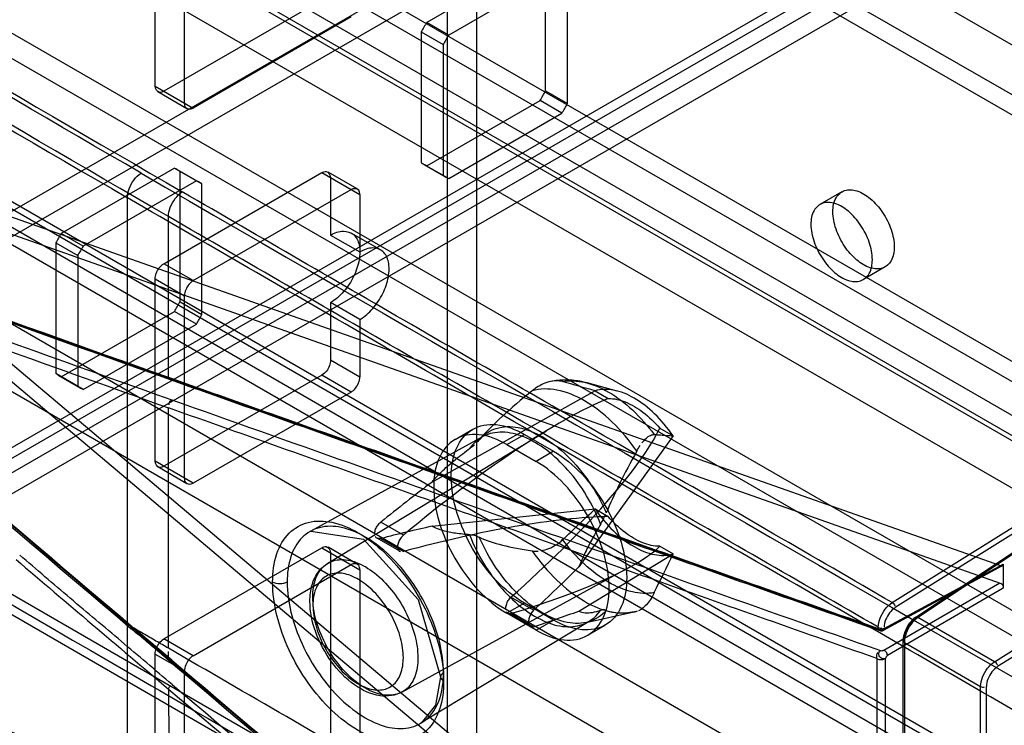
# Model space of a CAD drawing. Header units: millimetres. Extents: x 188 to 1028, y 131 to 1566.
# Tile 202 of 256: x 343 to 391, y 1187 to 1221. Entities that reach past the tile are written whole.
import ezdxf

# ---------------------------------------------------------------- set-up
doc = ezdxf.new("R2010")
doc.units = ezdxf.units.MM
doc.header["$LTSCALE"] = 110.325218
doc.layers.get('0').update_dxf_attribs({"linetype": 'CONTINUOUS'})

msp = doc.modelspace()

# ---------------------------------------------------------------- linework, layer by layer
at = {"color": 7, "linetype": 'CONTINUOUS'}
for p, q in [((258.939, 1163.623), (573.601, 1345.291)), ((258.939, 1162.398), (573.601, 1344.067)), ((268.839, 1157.907), (584.561, 1340.189)), ((585.621, 1339.576), (268.839, 1156.683)), ((584.25, 1339.502), (269.589, 1157.833)), ((585, 1338.203), (270.339, 1156.534)), ((363.626, 469.217), (363.626, 1338.547)), ((365.041, 468.401), (365.041, 1337.731)), ((619.035, 1088.246), (202.901, 1328.495)), ((189.997, 1320.637), (604.08, 1081.571)), ((604.08, 1080.591), (189.997, 1319.657)), ((189.29, 1318.432), (603.373, 1079.366)), ((602.524, 1078.876), (188.441, 1317.942)), ((596.915, 1098.608), (219.507, 1316.5)), ((596.915, 1097.628), (219.507, 1315.52)), ((210.72, 1304.834), (580.245, 1091.494)), ((213.137, 1301.153), (392.513, 1197.593)), ((215.276, 1293.998), (624.339, 1057.831)), ((215.276, 1292.773), (624.339, 1056.606)), ((620.803, 1051.707), (203.962, 1292.365)), ((204.169, 1291.907), (620.303, 1051.658)), ((202.901, 1291.753), (620.803, 1050.482)), ((203.419, 1290.608), (619.553, 1050.358)), ((566.038, 1077.406), (232.282, 1270.096)), ((563.209, 1075.773), (229.453, 1268.463)), ((237.939, 1253.766), (554.724, 1070.874)), ((237.09, 1253.276), (553.875, 1070.384)), ((349.484, 1217.95), (349.484, 1226.768)), ((350.898, 1217.134), (350.898, 1225.952)), ((368.097, 1224.195), (362.62, 1221.033)), ((368.364, 1217.717), (368.364, 1224.042)), ((369.158, 1223.583), (363.681, 1220.421)), ((369.424, 1217.105), (369.424, 1223.429)), ((357.545, 1222.114), (349.908, 1217.705)), ((358.959, 1221.298), (351.323, 1216.889)), ((363.681, 1220.421), (362.62, 1221.033)), ((362.353, 1220.571), (362.353, 1214.247)), ((362.353, 1220.571), (363.414, 1219.959)), ((363.414, 1219.959), (363.414, 1213.635)), ((349.484, 1217.95), (351.323, 1216.889)), ((351.023, 1216.859), (349.608, 1217.675)), ((368.364, 1217.717), (369.424, 1217.105)), ((362.62, 1214.093), (368.097, 1217.255)), ((369.158, 1216.643), (368.097, 1217.255)), ((363.681, 1213.481), (369.158, 1216.643)), ((390.382, 1194.736), (331.452, 1215.531)), ((331.76, 1214.591), (390.358, 1193.912)), ((350.42, 1213.989), (344.942, 1210.827)), ((350.42, 1213.989), (351.747, 1213.223)), ((350.556, 1213.918), (351.617, 1213.305)), ((350.686, 1207.511), (350.686, 1213.835)), ((362.353, 1214.247), (363.681, 1213.481)), ((362.484, 1214.165), (363.544, 1213.552)), ((390.323, 1164.167), (331.745, 1213.602)), ((351.48, 1213.377), (346.003, 1210.215)), ((349.908, 1209.356), (357.545, 1213.765)), ((357.545, 1213.765), (359.384, 1212.704)), ((359.259, 1212.979), (357.845, 1213.795)), ((357.969, 1213.52), (357.969, 1210.744)), ((331.414, 1213.043), (390.386, 1163.276)), ((351.323, 1208.54), (358.959, 1212.949)), ((351.747, 1206.898), (351.747, 1213.223)), ((348.145, 1189.614), (348.145, 1212.549)), ((359.384, 1212.704), (359.384, 1209.928)), ((382.695, 1212.842), (381.634, 1212.23)), ((350.129, 1203.865), (350.129, 1211.639)), ((346.003, 1210.215), (344.942, 1210.827)), ((357.969, 1210.744), (359.384, 1209.928)), ((360.384, 1210.027), (358.969, 1210.843)), ((344.676, 1210.365), (344.676, 1204.041)), ((344.676, 1210.365), (345.737, 1209.753)), ((345.737, 1209.753), (345.737, 1203.428)), ((351.323, 1208.54), (349.908, 1209.356)), ((384.795, 1209.205), (383.734, 1208.593)), ((349.484, 1199.803), (349.484, 1208.622)), ((349.484, 1208.622), (350.898, 1207.805)), ((350.898, 1198.987), (350.898, 1207.805)), ((350.686, 1207.511), (351.747, 1206.898)), ((357.969, 1207.478), (357.969, 1204.702)), ((359.384, 1206.662), (357.969, 1207.478)), ((344.942, 1203.887), (350.42, 1207.049)), ((351.48, 1206.437), (350.42, 1207.049)), ((359.384, 1206.662), (359.384, 1203.886)), ((346.003, 1203.274), (351.48, 1206.437)), ((357.969, 1204.702), (359.384, 1203.886)), ((346.003, 1203.274), (344.676, 1204.041)), ((344.806, 1203.958), (345.867, 1203.346)), ((357.545, 1203.967), (349.908, 1199.558)), ((358.959, 1203.151), (357.545, 1203.967)), ((371.835, 1203.202), (370.373, 1203.592)), ((358.959, 1203.151), (351.323, 1198.742)), ((370.758, 1203.212), (362.874, 1198.794)), ((370.758, 1203.212), (371.399, 1202.842)), ((350.129, 1190.755), (350.129, 1202.388)), ((365.312, 1200.985), (357.008, 1196.425)), ((357.831, 1194.867), (368.409, 1201.28)), ((363.991, 1200.861), (364.84, 1201.351)), ((365.197, 1200.892), (365.254, 1200.954)), ((366.491, 1200.613), (367.34, 1201.103)), ((367.34, 1201.103), (368.754, 1200.287)), ((374.529, 1201.035), (369.977, 1194.693)), ((373.887, 1201.406), (374.529, 1201.035)), ((366.491, 1200.613), (367.905, 1199.797)), ((368.754, 1200.287), (367.905, 1199.797)), ((351.323, 1198.742), (349.484, 1199.803)), ((351.023, 1198.712), (349.608, 1199.529)), ((362.874, 1196.659), (370.758, 1197.497)), ((370.758, 1197.497), (371.399, 1197.127)), ((385.131, 1192.964), (392.513, 1197.593)), ((392.654, 1197.348), (385.279, 1192.723)), ((361.495, 1196.226), (360.398, 1196.859)), ((386.239, 1192.169), (393.361, 1196.939)), ((386.271, 1192.255), (393.399, 1197.029)), ((393.503, 1197.021), (386.374, 1192.247)), ((361.323, 1195.45), (360.223, 1196.085)), ((360.398, 1196.067), (361.495, 1195.434)), ((349.908, 1191.21), (357.545, 1195.619)), ((357.545, 1195.619), (359.384, 1194.557)), ((359.259, 1194.832), (357.845, 1195.648)), ((357.969, 1195.374), (357.969, 1186.555)), ((369.977, 1192.558), (374.529, 1195.32)), ((373.887, 1195.69), (374.529, 1195.32)), ((351.323, 1190.393), (358.959, 1194.802)), ((384.738, 1191.714), (390.496, 1194.83)), ((390.496, 1194.83), (390.496, 1193.665)), ((359.384, 1194.557), (359.384, 1185.739)), ((361.422, 1188.635), (372.474, 1194.705)), ((390.382, 1194.736), (384.624, 1191.62)), ((390.453, 1194.737), (384.694, 1191.621)), ((390.081, 1190.107), (397.463, 1194.735)), ((397.604, 1194.49), (390.228, 1189.866)), ((384.728, 1190.666), (390.328, 1193.923)), ((390.496, 1193.665), (384.896, 1190.409)), ((367.34, 1192.938), (366.491, 1192.448)), ((367.788, 1192.593), (366.691, 1193.226)), ((368.754, 1192.122), (367.34, 1192.938)), ((367.905, 1191.632), (366.491, 1192.448)), ((367.633, 1191.807), (366.534, 1192.442)), ((366.691, 1192.433), (367.788, 1191.8)), ((370.328, 1192.004), (372.632, 1192.514)), ((370.467, 1192.058), (362.356, 1187.141)), ((367.905, 1191.632), (368.754, 1192.122)), ((390.081, 1190.107), (386.374, 1192.247)), ((350.29, 1190.179), (348.473, 1191.719)), ((370.405, 1191.384), (371.254, 1191.874)), ((384.458, 1191.715), (384.458, 1191.68)), ((384.738, 1191.714), (384.738, 1191.678)), ((351.323, 1190.393), (349.908, 1191.21)), ((385.661, 1170.243), (385.661, 1191.125)), ((385.717, 1191.205), (385.717, 1170.323)), ((385.719, 1191.043), (385.719, 1170.162)), ((385.719, 1191.043), (387.563, 1189.978)), ((349.484, 1181.657), (349.484, 1190.475)), ((349.484, 1190.475), (350.898, 1189.658)), ((350.129, 1190.269), (350.129, 1190.593)), ((384.388, 1190.261), (384.388, 1170.93)), ((384.809, 1170.928), (384.809, 1190.259)), ((350.898, 1180.84), (350.898, 1189.658)), ((387.563, 1189.978), (389.407, 1188.914)), ((389.407, 1168.032), (389.407, 1188.914)), ((389.688, 1168.031), (389.688, 1188.912))]:
    msp.add_line(p, q, dxfattribs=at)
for points in [[(365.312, 1200.985), (365.275, 1200.962), (365.238, 1200.932), (365.197, 1200.892)], [(357.017, 1196.429), (359.553, 1196.028), (362.201, 1193.11), (363.291, 1189.374)], [(371.162, 1192.633), (371.124, 1192.623), (371.084, 1192.605), (371.039, 1192.596)], [(371.298, 1192.583), (371.252, 1192.595), (371.208, 1192.615), (371.162, 1192.633)], [(370.328, 1192.004), (370.383, 1192.02), (370.428, 1192.037), (370.467, 1192.058)], [(386.374, 1192.247), (386.302, 1192.265), (386.254, 1192.238), (386.239, 1192.169)], [(384.624, 1191.62), (384.683, 1191.616), (384.724, 1191.651), (384.738, 1191.714)], [(385.717, 1191.205), (385.668, 1191.155), (385.667, 1191.096), (385.719, 1191.043)], [(363.291, 1189.372), (363.05, 1188), (362.351, 1187.138)]]:
    msp.add_lwpolyline(points, dxfattribs=at)
for centre, radius, start, end in [((371.105, 1215.827), 9.955, 148.4656, 151.5346), ((372.166, 1215.214), 9.955, 148.4656, 151.5346), ((359.612, 1222.462), 9.955, 328.4656, 331.5346), ((360.673, 1221.85), 9.955, 328.4656, 331.5346), ((11396.974, 20263.623), 22021.805, 239.8879761, 240.1131563), ((1017.909, 3085.947), 1997.038, 249.727025, 250.46483), ((1017.969, 3085.906), 1997.095, 249.728082, 250.465867), ((1015.411, 3078.595), 1989.309, 249.726674, 250.467272), ((987.279, 2997.782), 1905.097, 249.703322, 250.461224), ((989.669, 3004.445), 1911.758, 249.706259, 250.461416), ((1941.83, 3069.859), 2463, 229.014611, 229.685519), ((1939.557, 3067.004), 2459.422, 229.012904, 229.684795), ((1939.498, 3066.782), 2459.111, 229.012902, 229.684796), ((353.428, 1205.62), 9.955, 148.4656, 151.5346), ((354.488, 1205.008), 9.955, 148.4656, 151.5346), ((341.934, 1212.256), 9.955, 328.4656, 331.5346), ((342.995, 1211.643), 9.955, 328.4656, 331.5346), ((331.266, 1066.241), 142.55, 73.91662, 74.57113), ((118.349, 1461.955), 365.58, 313.32609, 313.66457), ((-86.598, 1417.36), 511.801, 334.05592, 334.28843), ((1674.046, 2753.986), 2050.027, 229.503704, 229.774054), ((371.889, 1195.875), 3.442, 282.4653, 285.643), ((384.599, 1191.797), 0.2, 249.861, 298.4226), ((6509.439, 8464.56), 9531.653, 229.7446415, 230.01453), ((6507.286, 8462.857), 9529.031, 229.7484018, 230.0183544), ((6506.556, 8461.842), 9527.681, 229.748401, 230.0183833), ((975.902, 1190.698), 625.773, 180.175334, 181.270014), ((6331.732, 8260.349), 9262.105, 229.7732391, 230.0515888), ((6337.427, 8267.765), 9271.166, 229.7758886, 230.0539527)]:
    msp.add_arc(centre, radius, start, end, dxfattribs=at)
for centre, major_axis, ratio, start_param, end_param in [((666.055, 1298.787), (302.315, 101.331), 0.070504, 2.953901, 3.018074), ((363.45, 1194.169), (10.63, 8.919), 0.204105, 0.572425, 1.583459), ((363.45, 1194.169), (10.63, 8.919), 0.204105, -1.435145, -0.42411), ((545.018, 1368.666), (174.185, 175.797), 0.067568, -3.373745, -3.309572), ((361.663, 1192.623), (15.289, 12.828), 0.204105, 1.323052, 1.48283), ((361.663, 1193.23), (15.494, 3.852), 0.19164, 1.445057, 1.604834), ((363.45, 1193.747), (10.773, 2.678), 0.19164, 0.69443, 1.705464), ((666.055, 1298.787), (302.315, 101.331), 0.070504, -3.065329, -3.001156), ((363.45, 1193.747), (10.773, 2.678), 0.19164, -1.31314, -0.302105), ((390.355, 1194.912), (-0.1, 0.173), 0.577212, -3.734919, -2.35636), ((361.663, 1192.623), (15.289, 12.828), 0.204105, -1.334515, -1.174738), ((361.663, 1193.23), (15.494, 3.852), 0.19164, -1.21251, -1.052733), ((545.018, 1368.666), (174.185, 175.797), 0.067568, -3.10979, -3.045617)]:
    msp.add_ellipse(centre, major_axis=major_axis, ratio=ratio, start_param=start_param, end_param=end_param, dxfattribs=at)
for points, knots in [([(348.804, 1213.745), (332.587, 1223.151), (300.663, 1242.291), (254.024, 1272.206), (223.796, 1292.95), (208.97, 1303.482)], [0, 0, 0, 0, 0.338395, 0.671736, 1, 1, 1, 1]), ([(208.247, 1302.329), (223.08, 1291.792), (253.322, 1271.039), (299.983, 1241.11), (331.92, 1221.962), (348.145, 1212.552)], [0, 0, 0, 0, 0.328268, 0.661608, 1, 1, 1, 1]), ([(277.185, 1257.787), (285.184, 1252.644), (301.325, 1242.443), (325.865, 1227.46), (342.439, 1217.682), (350.794, 1212.837)], [0, 0, 0, 0, 0.33074, 0.664077, 1, 1, 1, 1]), ([(350.129, 1211.639), (341.791, 1216.474), (325.252, 1226.231), (300.763, 1241.182), (284.654, 1251.36), (276.672, 1256.491)], [0, 0, 0, 0, 0.335916, 0.669253, 1, 1, 1, 1]), ([(265.268, 1240.381), (274.248, 1234.568), (292.394, 1223.039), (320.025, 1206.116), (338.713, 1195.082), (348.145, 1189.614)], [0, 0, 0, 0, 0.330179, 0.66352, 1, 1, 1, 1]), ([(349.908, 1217.705), (349.846, 1217.669), (349.638, 1217.578), (349.484, 1217.826), (349.484, 1217.95)], [0, 0, 0, 0, 0.366154, 1, 1, 1, 1]), ([(350.898, 1217.134), (350.898, 1217.062), (350.923, 1216.836), (351.215, 1216.827), (351.323, 1216.889)], [0, 0, 0, 0, 0.36616, 1, 1, 1, 1]), ([(357.545, 1213.765), (357.607, 1213.801), (357.815, 1213.893), (357.969, 1213.644), (357.969, 1213.52)], [0, 0, 0, 0, 0.366154, 1, 1, 1, 1]), ([(348.145, 1212.551), (348.145, 1212.698), (348.214, 1213.01), (348.441, 1213.424), (348.672, 1213.659), (348.804, 1213.745)], [0, 0, 0, 0, 0.313814, 0.66356, 1, 1, 1, 1]), ([(359.384, 1212.704), (359.384, 1212.776), (359.359, 1213.001), (359.067, 1213.011), (358.959, 1212.949)], [0, 0, 0, 0, 0.36616, 1, 1, 1, 1]), ([(382.26, 1211.881), (382.26, 1212.11), (382.319, 1212.541), (382.819, 1212.987), (383.496, 1212.916), (384.131, 1212.508), (384.7, 1211.853), (385.106, 1211.049), (385.23, 1210.453), (385.23, 1210.166)], [0, 0, 0, 0, 0.130655, 0.234481, 0.346923, 0.489994, 0.65915, 0.836453, 1, 1, 1, 1]), ([(385.583, 1190.889), (381.42, 1193.292), (373.096, 1198.102), (360.616, 1205.322), (352.301, 1210.139), (348.145, 1212.549)], [0, 0, 0, 0, 0.333451, 0.666785, 1, 1, 1, 1]), ([(350.129, 1211.639), (350.129, 1211.787), (350.199, 1212.1), (350.428, 1212.516), (350.661, 1212.751), (350.794, 1212.837)], [0, 0, 0, 0, 0.313735, 0.663856, 1, 1, 1, 1]), ([(385.131, 1192.964), (381.32, 1195.177), (373.692, 1199.6), (362.233, 1206.201), (354.605, 1210.624), (350.794, 1212.837)], [0, 0, 0, 0, 0.333243, 0.666756, 1, 1, 1, 1]), ([(384.169, 1209.554), (384.169, 1209.84), (384.045, 1210.437), (383.64, 1211.241), (383.07, 1211.896), (382.436, 1212.304), (381.759, 1212.375), (381.258, 1211.929), (381.199, 1211.497), (381.199, 1211.269)], [0, 0, 0, 0, 0.163547, 0.34085, 0.510006, 0.653077, 0.765519, 0.869345, 1, 1, 1, 1]), ([(384.458, 1191.772), (380.64, 1193.977), (373.008, 1198.388), (361.565, 1205.01), (353.94, 1209.428), (350.129, 1211.637)], [0, 0, 0, 0, 0.333441, 0.666775, 1, 1, 1, 1]), ([(385.23, 1210.166), (385.23, 1209.938), (385.17, 1209.506), (384.67, 1209.06), (383.993, 1209.131), (383.359, 1209.539), (382.789, 1210.194), (382.383, 1210.998), (382.26, 1211.595), (382.26, 1211.881)], [0, 0, 0, 0, 0.130655, 0.234481, 0.346923, 0.489994, 0.65915, 0.836453, 1, 1, 1, 1]), ([(381.199, 1211.269), (381.199, 1210.982), (381.323, 1210.385), (381.728, 1209.581), (382.298, 1208.926), (382.932, 1208.519), (383.609, 1208.448), (384.11, 1208.894), (384.169, 1209.325), (384.169, 1209.554)], [0, 0, 0, 0, 0.163547, 0.34085, 0.510006, 0.653077, 0.765519, 0.869345, 1, 1, 1, 1]), ([(357.969, 1210.744), (358.158, 1210.853), (358.539, 1211.008), (359.142, 1210.814), (359.412, 1210.224), (359.379, 1209.504), (359.11, 1208.72), (358.64, 1208.002), (358.206, 1207.615), (357.969, 1207.478)], [0, 0, 0, 0, 0.130229, 0.233173, 0.344877, 0.489739, 0.658606, 0.83605, 1, 1, 1, 1]), ([(392.514, 1162.269), (382.131, 1168.167), (361.405, 1178.946), (329.845, 1192.17), (298.752, 1201.976), (268.363, 1208.285), (248.256, 1210.161), (238.437, 1210.459)], [0, 0, 0, 0, 0.21984, 0.429581, 0.629231, 0.819133, 1, 1, 1, 1]), ([(359.384, 1206.662), (359.619, 1206.798), (360.049, 1207.181), (360.519, 1207.893), (360.791, 1208.675), (360.828, 1209.396), (360.564, 1209.992), (359.957, 1210.194), (359.573, 1210.037), (359.384, 1209.928)], [0, 0, 0, 0, 0.162891, 0.338516, 0.507397, 0.652857, 0.765205, 0.869083, 1, 1, 1, 1]), ([(349.484, 1208.622), (349.484, 1208.713), (349.529, 1208.905), (349.673, 1209.162), (349.821, 1209.306), (349.908, 1209.356)], [0, 0, 0, 0, 0.314241, 0.656303, 1, 1, 1, 1]), ([(351.323, 1208.54), (351.243, 1208.494), (351.099, 1208.359), (350.949, 1208.106), (350.898, 1207.906), (350.898, 1207.805)], [0, 0, 0, 0, 0.314238, 0.6563, 1, 1, 1, 1]), ([(237.666, 1207.947), (247.712, 1207.712), (268.303, 1205.888), (299.433, 1199.458), (331.295, 1189.341), (363.637, 1175.624), (396.212, 1158.421), (428.77, 1137.87), (461.059, 1114.133), (492.827, 1087.393), (523.824, 1057.862), (543.593, 1036.701), (553.299, 1025.721)], [0, 0, 0, 0, 0.080597, 0.16531, 0.254484, 0.348281, 0.446708, 0.549632, 0.656808, 0.767889, 0.882451, 1, 1, 1, 1]), ([(348.348, 1173.631), (338.26, 1178.306), (318.495, 1186.724), (289.167, 1196.805), (261.502, 1203.855), (243.518, 1206.708), (234.908, 1207.571)], [0, 0, 0, 0, 0.28053, 0.541508, 0.781688, 1, 1, 1, 1]), ([(235.926, 1207.074), (244.513, 1206.208), (262.45, 1203.356), (290.043, 1196.316), (319.298, 1186.255), (339.014, 1177.857), (349.078, 1173.193)], [0, 0, 0, 0, 0.218278, 0.458449, 0.719441, 1, 1, 1, 1]), ([(264.424, 1206.522), (278.429, 1203.53), (307.656, 1195.105), (335.76, 1183.556), (350.283, 1176.822)], [0, 0, 0, 0, 0.47217, 1, 1, 1, 1]), ([(351.02, 1176.379), (336.491, 1183.116), (308.385, 1194.665), (279.152, 1203.083), (265.148, 1206.069)], [0, 0, 0, 0, 0.527951, 1, 1, 1, 1]), ([(357.969, 1204.702), (357.969, 1204.61), (357.925, 1204.418), (357.781, 1204.161), (357.632, 1204.018), (357.545, 1203.967)], [0, 0, 0, 0, 0.314241, 0.656303, 1, 1, 1, 1]), ([(350.129, 1203.865), (353.94, 1202.513), (361.566, 1199.809), (373.009, 1195.759), (380.641, 1193.063), (384.458, 1191.715)], [0, 0, 0, 0, 0.33318, 0.666514, 1, 1, 1, 1]), ([(358.959, 1203.151), (359.039, 1203.197), (359.183, 1203.331), (359.333, 1203.585), (359.384, 1203.785), (359.384, 1203.886)], [0, 0, 0, 0, 0.314238, 0.6563, 1, 1, 1, 1]), ([(350.204, 1203.758), (354.015, 1202.406), (361.641, 1199.703), (373.084, 1195.652), (380.715, 1192.956), (384.533, 1191.608)], [0, 0, 0, 0, 0.333178, 0.666511, 1, 1, 1, 1]), ([(350.295, 1203.77), (354.106, 1202.416), (361.734, 1199.709), (373.184, 1195.68), (380.813, 1192.973), (384.624, 1191.62)], [0, 0, 0, 0, 0.333196, 0.666804, 1, 1, 1, 1]), ([(368.157, 1203.499), (368.055, 1203.448), (367.904, 1203.357), (367.764, 1203.251), (367.716, 1203.212)], [0, 0, 0, 0, 0.649181, 1, 1, 1, 1]), ([(372.772, 1200.293), (372.421, 1200.801), (371.662, 1201.713), (370.352, 1202.746), (369.013, 1203.32), (368.098, 1203.324), (367.716, 1203.212)], [0, 0, 0, 0, 0.300952, 0.573561, 0.805841, 1, 1, 1, 1]), ([(369.19, 1203.655), (369.087, 1203.683), (368.86, 1203.708), (368.507, 1203.65), (368.274, 1203.558), (368.157, 1203.499)], [0, 0, 0, 0, 0.301242, 0.630908, 1, 1, 1, 1]), ([(370.373, 1203.592), (370.138, 1203.655), (369.671, 1203.739), (369.083, 1203.738), (368.742, 1203.688), (368.631, 1203.666)], [0, 0, 0, 0, 0.414833, 0.806071, 1, 1, 1, 1]), ([(369.191, 1203.655), (369.537, 1203.722), (370.332, 1203.674), (371.493, 1203.166), (372.635, 1202.288), (373.308, 1201.522), (373.624, 1201.095)], [0, 0, 0, 0, 0.197953, 0.431676, 0.702252, 1, 1, 1, 1]), ([(374.529, 1201.035), (374.266, 1201.418), (373.7, 1202.1), (372.724, 1202.871), (371.727, 1203.298), (371.044, 1203.299), (370.758, 1203.212)], [0, 0, 0, 0, 0.302851, 0.574004, 0.80498, 1, 1, 1, 1]), ([(384.388, 1190.261), (380.579, 1191.606), (372.962, 1194.298), (361.543, 1198.34), (353.933, 1201.038), (350.129, 1202.388)], [0, 0, 0, 0, 0.333486, 0.66682, 1, 1, 1, 1]), ([(371.399, 1202.842), (371.677, 1202.843), (372.284, 1202.697), (373.131, 1202.183), (373.642, 1201.689), (373.887, 1201.406)], [0, 0, 0, 0, 0.282711, 0.61854, 1, 1, 1, 1]), ([(367.34, 1192.938), (366.835, 1193.23), (365.885, 1194.031), (364.781, 1195.541), (364.025, 1197.252), (363.724, 1198.937), (363.916, 1200.409), (364.748, 1201.475), (366.089, 1201.689), (366.922, 1201.344), (367.34, 1201.103)], [0, 0, 0, 0, 0.139571, 0.292521, 0.444819, 0.583634, 0.698028, 0.791056, 0.884599, 1, 1, 1, 1]), ([(365.162, 1200.853), (365.377, 1201.101), (365.983, 1201.501), (367.134, 1201.499), (368.328, 1200.992), (369.493, 1200.068), (370.529, 1198.815), (371.073, 1197.831), (371.298, 1197.311)], [0, 0, 0, 0, 0.120394, 0.250373, 0.406171, 0.589409, 0.791781, 1, 1, 1, 1]), ([(366.491, 1200.613), (366.076, 1200.853), (365.248, 1201.196), (363.917, 1200.992), (363.077, 1199.944), (362.874, 1198.48), (363.166, 1196.795), (363.919, 1195.073), (365.027, 1193.55), (365.984, 1192.741), (366.491, 1192.448)], [0, 0, 0, 0, 0.114863, 0.207596, 0.299913, 0.41387, 0.552146, 0.705068, 0.859647, 1, 1, 1, 1]), ([(371.025, 1196.756), (370.842, 1197.235), (370.387, 1198.158), (369.504, 1199.377), (368.479, 1200.354), (367.396, 1201.008), (366.323, 1201.281), (365.335, 1201.096), (364.861, 1200.662), (364.69, 1200.414)], [0, 0, 0, 0, 0.177801, 0.354429, 0.519631, 0.665474, 0.788959, 0.895465, 1, 1, 1, 1]), ([(373.027, 1200.688), (373.091, 1200.77), (373.215, 1200.91), (373.416, 1201.06), (373.561, 1201.099), (373.624, 1201.095)], [0, 0, 0, 0, 0.420972, 0.746951, 1, 1, 1, 1]), ([(373.624, 1201.095), (373.725, 1201.089), (373.926, 1201.078), (374.227, 1201.057), (374.428, 1201.043), (374.529, 1201.035)], [0, 0, 0, 0, 0.333742, 0.667083, 1, 1, 1, 1]), ([(362.874, 1198.794), (363.038, 1198.992), (363.401, 1199.377), (364.024, 1199.917), (364.475, 1200.258), (364.714, 1200.433)], [0, 0, 0, 0, 0.312384, 0.640919, 1, 1, 1, 1]), ([(368.754, 1200.287), (369.259, 1199.995), (370.208, 1199.194), (371.312, 1197.684), (372.069, 1195.973), (372.37, 1194.288), (372.178, 1192.816), (371.346, 1191.75), (370.005, 1191.536), (369.171, 1191.881), (368.754, 1192.122)], [0, 0, 0, 0, 0.139571, 0.292521, 0.444819, 0.583634, 0.698028, 0.791056, 0.884599, 1, 1, 1, 1]), ([(349.908, 1199.558), (349.846, 1199.523), (349.638, 1199.431), (349.484, 1199.679), (349.484, 1199.803)], [0, 0, 0, 0, 0.366154, 1, 1, 1, 1]), ([(367.905, 1191.632), (368.321, 1191.392), (369.149, 1191.049), (370.48, 1191.253), (371.319, 1192.301), (371.523, 1193.765), (371.231, 1195.45), (370.478, 1197.172), (369.37, 1198.695), (368.413, 1199.504), (367.905, 1199.797)], [0, 0, 0, 0, 0.114863, 0.207596, 0.299913, 0.41387, 0.552146, 0.705068, 0.859647, 1, 1, 1, 1]), ([(350.898, 1198.987), (350.898, 1198.915), (350.923, 1198.689), (351.215, 1198.68), (351.323, 1198.742)], [0, 0, 0, 0, 0.36616, 1, 1, 1, 1]), ([(370.758, 1197.497), (371.02, 1197.114), (371.586, 1196.432), (372.563, 1195.662), (373.56, 1195.234), (374.243, 1195.233), (374.529, 1195.32)], [0, 0, 0, 0, 0.302851, 0.574004, 0.80498, 1, 1, 1, 1]), ([(355.166, 1193.959), (355.166, 1194.422), (355.268, 1195.28), (355.867, 1196.372), (356.894, 1196.954), (358.126, 1196.912), (359.401, 1196.362), (360.65, 1195.383), (361.774, 1194.058), (362.677, 1192.5), (363.273, 1190.849), (363.437, 1189.711), (363.437, 1189.169)], [0, 0, 0, 0, 0.094529, 0.173111, 0.244793, 0.322848, 0.415639, 0.523995, 0.643762, 0.768134, 0.889308, 1, 1, 1, 1]), ([(363.431, 1189.573), (363.431, 1190.063), (363.285, 1191.095), (362.746, 1192.6), (361.923, 1194.028), (360.891, 1195.249), (359.742, 1196.153), (358.568, 1196.658), (357.434, 1196.692), (356.498, 1196.151), (355.959, 1195.153), (355.868, 1194.374), (355.868, 1193.955)], [0, 0, 0, 0, 0.109336, 0.229936, 0.354555, 0.475115, 0.584378, 0.67783, 0.756208, 0.828023, 0.906464, 1, 1, 1, 1]), ([(360.11, 1196.32), (360.11, 1196.385), (360.141, 1196.523), (360.243, 1196.707), (360.342, 1196.814), (360.398, 1196.859)], [0, 0, 0, 0, 0.31267, 0.657094, 1, 1, 1, 1]), ([(364.715, 1196.248), (364.479, 1196.263), (364.037, 1196.302), (363.414, 1196.424), (363.04, 1196.569), (362.874, 1196.659)], [0, 0, 0, 0, 0.37293, 0.700993, 1, 1, 1, 1]), ([(371.04, 1196.782), (370.901, 1196.547), (370.636, 1196.088), (370.276, 1195.393), (370.07, 1194.928), (369.977, 1194.693)], [0, 0, 0, 0, 0.34957, 0.677589, 1, 1, 1, 1]), ([(373.887, 1195.69), (373.609, 1195.689), (373.002, 1195.835), (372.155, 1196.35), (371.644, 1196.843), (371.399, 1197.127)], [0, 0, 0, 0, 0.282711, 0.61854, 1, 1, 1, 1]), ([(361.495, 1196.226), (361.44, 1196.18), (361.343, 1196.072), (361.24, 1195.888), (361.209, 1195.751), (361.209, 1195.685)], [0, 0, 0, 0, 0.341476, 0.686557, 1, 1, 1, 1]), ([(364.69, 1196.25), (364.874, 1195.771), (365.328, 1194.849), (366.212, 1193.63), (367.236, 1192.652), (368.32, 1191.999), (369.393, 1191.725), (370.381, 1191.911), (370.854, 1192.344), (371.025, 1192.592)], [0, 0, 0, 0, 0.177801, 0.354429, 0.519631, 0.665474, 0.788959, 0.895465, 1, 1, 1, 1]), ([(371.298, 1192.583), (371.084, 1192.336), (370.477, 1191.936), (369.326, 1191.938), (368.132, 1192.445), (366.967, 1193.368), (365.932, 1194.621), (365.388, 1195.606), (365.162, 1196.126)], [0, 0, 0, 0, 0.120394, 0.250373, 0.406171, 0.589409, 0.791781, 1, 1, 1, 1]), ([(368.157, 1195.476), (368.282, 1195.496), (368.532, 1195.569), (368.883, 1195.751), (369.092, 1195.917), (369.191, 1196.01)], [0, 0, 0, 0, 0.323483, 0.655288, 1, 1, 1, 1]), ([(373.624, 1193.451), (373.278, 1193.383), (372.483, 1193.431), (371.322, 1193.939), (370.179, 1194.817), (369.507, 1195.584), (369.191, 1196.01)], [0, 0, 0, 0, 0.197953, 0.431676, 0.702252, 1, 1, 1, 1]), ([(350.303, 1189.004), (349.482, 1189.698), (347.85, 1191.098), (345.376, 1193.166), (343.749, 1194.57), (342.933, 1195.267)], [0, 0, 0, 0, 0.333324, 0.667054, 1, 1, 1, 1]), ([(357.545, 1195.619), (357.607, 1195.654), (357.815, 1195.746), (357.969, 1195.498), (357.969, 1195.374)], [0, 0, 0, 0, 0.366154, 1, 1, 1, 1]), ([(367.716, 1195.469), (368.067, 1194.961), (368.825, 1194.049), (370.136, 1193.016), (371.475, 1192.442), (372.39, 1192.438), (372.772, 1192.55)], [0, 0, 0, 0, 0.300952, 0.573561, 0.805841, 1, 1, 1, 1]), ([(356.969, 1193.034), (356.969, 1193.302), (357.027, 1193.805), (357.328, 1194.456), (357.657, 1194.761), (357.832, 1194.867)], [0, 0, 0, 0, 0.381304, 0.70903, 1, 1, 1, 1]), ([(357.109, 1193.234), (357.109, 1193.544), (357.181, 1194.117), (357.639, 1194.833), (358.415, 1195.122), (359.288, 1194.938), (360.159, 1194.404), (360.966, 1193.578), (361.626, 1192.551), (362.066, 1191.437), (362.189, 1190.662), (362.189, 1190.294)], [0, 0, 0, 0, 0.102904, 0.187948, 0.268365, 0.361371, 0.474335, 0.604241, 0.742333, 0.877665, 1, 1, 1, 1]), ([(359.384, 1194.557), (359.384, 1194.629), (359.359, 1194.855), (359.067, 1194.864), (358.959, 1194.802)], [0, 0, 0, 0, 0.36616, 1, 1, 1, 1]), ([(361.487, 1190.298), (361.484, 1190.616), (361.383, 1191.285), (361.002, 1192.241), (360.438, 1193.121), (359.747, 1193.83), (358.999, 1194.293), (358.25, 1194.455), (357.578, 1194.214), (357.176, 1193.596), (357.117, 1193.099), (357.115, 1192.83)], [0, 0, 0, 0, 0.122955, 0.258156, 0.394592, 0.524357, 0.637409, 0.730461, 0.810593, 0.896215, 1, 1, 1, 1]), ([(363.437, 1189.169), (363.437, 1188.705), (363.335, 1187.848), (362.736, 1186.755), (361.709, 1186.174), (360.476, 1186.216), (359.201, 1186.766), (357.952, 1187.744), (356.828, 1189.07), (355.926, 1190.627), (355.33, 1192.278), (355.166, 1193.416), (355.166, 1193.959)], [0, 0, 0, 0, 0.094527, 0.173121, 0.244822, 0.322888, 0.415677, 0.524024, 0.643779, 0.768143, 0.889312, 1, 1, 1, 1]), ([(355.868, 1193.955), (355.763, 1193.896), (355.516, 1193.85), (355.27, 1193.899), (355.166, 1193.959)], [0, 0, 0, 0, 0.501203, 1, 1, 1, 1]), ([(355.868, 1193.955), (355.868, 1193.465), (356.014, 1192.433), (356.553, 1190.928), (357.375, 1189.5), (358.407, 1188.279), (359.556, 1187.375), (360.73, 1186.869), (361.864, 1186.836), (362.8, 1187.377), (363.339, 1188.375), (363.431, 1189.154), (363.431, 1189.573)], [0, 0, 0, 0, 0.109339, 0.229935, 0.354546, 0.475094, 0.584347, 0.677792, 0.756172, 0.827999, 0.906454, 1, 1, 1, 1]), ([(373.624, 1193.45), (373.569, 1193.337), (373.455, 1193.13), (373.256, 1192.863), (373.105, 1192.719), (373.027, 1192.664)], [0, 0, 0, 0, 0.378598, 0.712131, 1, 1, 1, 1]), ([(361.423, 1188.636), (361.109, 1188.463), (360.242, 1188.351), (359.007, 1188.965), (357.946, 1190.075), (357.194, 1191.476), (356.969, 1192.526), (356.969, 1193.034)], [0, 0, 0, 0, 0.150199, 0.339247, 0.559026, 0.786836, 1, 1, 1, 1]), ([(362.189, 1190.294), (362.189, 1189.984), (362.117, 1189.411), (361.659, 1188.694), (360.882, 1188.406), (360.01, 1188.59), (359.139, 1189.124), (358.331, 1189.95), (357.671, 1190.977), (357.232, 1192.091), (357.109, 1192.866), (357.109, 1193.234)], [0, 0, 0, 0, 0.102908, 0.18796, 0.268382, 0.361389, 0.47435, 0.604251, 0.742337, 0.877665, 1, 1, 1, 1]), ([(366.441, 1192.665), (366.441, 1192.731), (366.465, 1192.87), (366.549, 1193.064), (366.638, 1193.179), (366.691, 1193.226)], [0, 0, 0, 0, 0.317209, 0.663405, 1, 1, 1, 1]), ([(384.458, 1191.772), (384.458, 1191.923), (384.531, 1192.239), (384.766, 1192.653), (385, 1192.882), (385.131, 1192.964)], [0, 0, 0, 0, 0.320501, 0.671528, 1, 1, 1, 1]), ([(357.115, 1192.83), (357.118, 1192.512), (357.219, 1191.843), (357.599, 1190.887), (358.163, 1190.007), (358.854, 1189.297), (359.602, 1188.835), (360.352, 1188.673), (361.023, 1188.914), (361.425, 1189.531), (361.485, 1190.029), (361.487, 1190.298)], [0, 0, 0, 0, 0.122952, 0.258151, 0.394581, 0.524339, 0.637388, 0.730443, 0.810585, 0.896216, 1, 1, 1, 1]), ([(367.788, 1192.593), (367.736, 1192.545), (367.648, 1192.429), (367.565, 1192.235), (367.54, 1192.096), (367.54, 1192.03)], [0, 0, 0, 0, 0.336567, 0.682958, 1, 1, 1, 1]), ([(369.977, 1192.558), (370.07, 1192.51), (370.293, 1192.454), (370.657, 1192.487), (370.906, 1192.554), (371.039, 1192.596)], [0, 0, 0, 0, 0.290171, 0.614461, 1, 1, 1, 1]), ([(385.279, 1192.723), (385.173, 1192.657), (384.985, 1192.475), (384.797, 1192.144), (384.738, 1191.891), (384.738, 1191.77)], [0, 0, 0, 0, 0.329414, 0.678905, 1, 1, 1, 1]), ([(386.271, 1192.255), (386.15, 1192.174), (385.937, 1191.956), (385.725, 1191.565), (385.661, 1191.269), (385.661, 1191.125)], [0, 0, 0, 0, 0.330673, 0.673743, 1, 1, 1, 1]), ([(385.717, 1191.205), (385.717, 1191.326), (385.774, 1191.58), (385.955, 1191.913), (386.136, 1192.1), (386.239, 1192.169)], [0, 0, 0, 0, 0.322351, 0.672594, 1, 1, 1, 1]), ([(386.374, 1192.247), (386.246, 1192.161), (386.017, 1191.928), (385.79, 1191.511), (385.719, 1191.194), (385.719, 1191.043)], [0, 0, 0, 0, 0.326912, 0.678506, 1, 1, 1, 1]), ([(348.312, 1191.81), (348.513, 1191.639), (348.917, 1191.296), (349.523, 1190.783), (349.927, 1190.44), (350.129, 1190.269)], [0, 0, 0, 0, 0.333287, 0.666621, 1, 1, 1, 1]), ([(350.129, 1190.755), (349.927, 1190.872), (349.523, 1191.106), (348.917, 1191.458), (348.513, 1191.693), (348.312, 1191.81)], [0, 0, 0, 0, 0.333399, 0.666732, 1, 1, 1, 1]), ([(350.148, 1190.163), (349.946, 1190.334), (349.542, 1190.676), (348.936, 1191.189), (348.532, 1191.532), (348.33, 1191.703)], [0, 0, 0, 0, 0.33338, 0.666714, 1, 1, 1, 1]), ([(349.484, 1190.475), (349.484, 1190.567), (349.529, 1190.759), (349.673, 1191.015), (349.821, 1191.159), (349.908, 1191.21)], [0, 0, 0, 0, 0.314241, 0.656303, 1, 1, 1, 1]), ([(384.388, 1170.93), (380.579, 1173.13), (372.962, 1177.532), (361.542, 1184.141), (353.932, 1188.55), (350.129, 1190.755)], [0, 0, 0, 0, 0.333441, 0.666775, 1, 1, 1, 1]), ([(384.484, 1190.457), (384.476, 1190.498), (384.481, 1190.568), (384.526, 1190.623), (384.556, 1190.645)], [0, 0, 0, 0, 0.518233, 1, 1, 1, 1]), ([(384.556, 1190.645), (384.585, 1190.639), (384.644, 1190.636), (384.7, 1190.652), (384.728, 1190.666)], [0, 0, 0, 0, 0.49016, 1, 1, 1, 1]), ([(384.896, 1190.409), (384.89, 1190.468), (384.856, 1190.569), (384.777, 1190.639), (384.728, 1190.666)], [0, 0, 0, 0, 0.51438, 1, 1, 1, 1]), ([(423.101, 1169.274), (418.929, 1171.672), (410.587, 1176.471), (398.081, 1183.676), (389.748, 1188.484), (385.583, 1190.889)], [0, 0, 0, 0, 0.333451, 0.666784, 1, 1, 1, 1]), ([(351.323, 1190.393), (351.243, 1190.347), (351.099, 1190.213), (350.949, 1189.959), (350.898, 1189.759), (350.898, 1189.658)], [0, 0, 0, 0, 0.314238, 0.6563, 1, 1, 1, 1]), ([(384.388, 1190.261), (384.461, 1190.219), (384.613, 1190.196), (384.757, 1190.23), (384.809, 1190.259)], [0, 0, 0, 0, 0.585194, 1, 1, 1, 1]), ([(384.631, 1190.264), (384.591, 1190.285), (384.528, 1190.338), (384.494, 1190.414), (384.484, 1190.457)], [0, 0, 0, 0, 0.502622, 1, 1, 1, 1]), ([(384.809, 1190.259), (384.779, 1190.245), (384.72, 1190.232), (384.661, 1190.248), (384.631, 1190.264)], [0, 0, 0, 0, 0.495255, 1, 1, 1, 1]), ([(384.896, 1190.409), (384.871, 1190.39), (384.831, 1190.347), (384.813, 1190.29), (384.809, 1190.259)], [0, 0, 0, 0, 0.496445, 1, 1, 1, 1]), ([(389.407, 1188.914), (389.408, 1189.065), (389.481, 1189.381), (389.715, 1189.795), (389.95, 1190.024), (390.081, 1190.107)], [0, 0, 0, 0, 0.320491, 0.671516, 1, 1, 1, 1]), ([(348.347, 1173.642), (348.302, 1175.408), (348.227, 1178.948), (348.16, 1184.272), (348.145, 1187.831), (348.145, 1189.614)], [0, 0, 0, 0, 0.331697, 0.665032, 1, 1, 1, 1]), ([(348.145, 1189.614), (352.301, 1187.205), (360.616, 1182.387), (373.096, 1175.167), (381.42, 1170.358), (385.583, 1167.954)], [0, 0, 0, 0, 0.333215, 0.666549, 1, 1, 1, 1]), ([(363.431, 1189.573), (363.361, 1189.531), (363.219, 1189.369), (363.365, 1189.21), (363.437, 1189.169)], [0, 0, 0, 0, 0.497707, 1, 1, 1, 1]), ([(390.228, 1189.866), (390.123, 1189.8), (389.935, 1189.617), (389.747, 1189.286), (389.688, 1189.033), (389.688, 1188.912)], [0, 0, 0, 0, 0.329414, 0.678906, 1, 1, 1, 1])]:
    msp.add_open_spline(points, degree=3, knots=knots, dxfattribs=at)
for points in [[(350.42, 1213.989), (350.481, 1213.96), (350.544, 1213.93), (350.6, 1213.892)], [(362.62, 1214.093), (362.558, 1214.122), (362.496, 1214.152), (362.44, 1214.191)], [(351.747, 1213.223), (351.691, 1213.262), (351.634, 1213.301), (351.572, 1213.33)], [(363.414, 1213.635), (363.47, 1213.596), (363.527, 1213.557), (363.589, 1213.527)], [(344.942, 1203.887), (344.881, 1203.916), (344.818, 1203.946), (344.762, 1203.985)], [(350.129, 1203.865), (350.139, 1203.802), (350.239, 1203.739), (350.295, 1203.77)], [(345.737, 1203.428), (345.793, 1203.39), (345.85, 1203.35), (345.912, 1203.321)], [(350.297, 1202.772), (350.216, 1202.724), (350.123, 1202.632), (350.138, 1202.539)], [(350.297, 1202.772), (356.005, 1200.746), (367.428, 1196.713), (378.845, 1192.662), (384.556, 1190.645)], [(364.927, 1200.589), (364.863, 1200.529), (364.785, 1200.485), (364.714, 1200.433)], [(365.162, 1200.853), (365.11, 1200.795), (365.062, 1200.733), (365.006, 1200.68)], [(372.772, 1200.293), (372.825, 1200.388), (372.876, 1200.486), (372.943, 1200.572)], [(371.162, 1196.989), (371.196, 1197.058), (371.219, 1197.131), (371.249, 1197.201)], [(371.04, 1196.782), (371.081, 1196.851), (371.127, 1196.917), (371.162, 1196.989)], [(364.715, 1196.248), (364.786, 1196.243), (364.859, 1196.252), (364.927, 1196.233)], [(364.927, 1196.233), (365.01, 1196.21), (365.084, 1196.161), (365.162, 1196.126)], [(360.398, 1196.067), (360.311, 1196.044), (360.147, 1196.073), (360.147, 1196.162)], [(361.209, 1195.685), (361.209, 1195.59), (361.258, 1195.412), (361.35, 1195.437)], [(367.716, 1195.469), (367.813, 1195.456), (367.914, 1195.443), (368.011, 1195.459)], [(390.358, 1193.912), (390.42, 1193.89), (390.484, 1193.826), (390.484, 1193.76)], [(385.131, 1192.964), (385.187, 1192.931), (385.252, 1192.879), (385.256, 1192.814)], [(366.691, 1192.433), (366.617, 1192.411), (366.471, 1192.434), (366.471, 1192.511)], [(373.027, 1192.664), (372.975, 1192.627), (372.921, 1192.585), (372.858, 1192.573)], [(367.54, 1192.03), (367.54, 1191.943), (367.574, 1191.769), (367.657, 1191.796)], [(348.473, 1191.719), (348.419, 1191.689), (348.298, 1191.75), (348.312, 1191.81)], [(384.455, 1191.719), (384.464, 1191.654), (384.567, 1191.588), (384.624, 1191.62)], [(384.458, 1191.772), (384.513, 1191.739), (384.592, 1191.71), (384.648, 1191.741)], [(384.738, 1191.714), (384.681, 1191.682), (384.6, 1191.653), (384.543, 1191.686)], [(384.388, 1190.261), (384.374, 1190.357), (384.372, 1190.494), (384.455, 1190.544)], [(350.29, 1190.179), (350.236, 1190.148), (350.115, 1190.209), (350.129, 1190.269)], [(390.081, 1190.107), (390.137, 1190.073), (390.202, 1190.021), (390.205, 1189.956)], [(350.132, 1188.783), (350.145, 1188.843), (350.173, 1188.911), (350.226, 1188.942)], [(389.407, 1188.914), (389.463, 1188.882), (389.541, 1188.852), (389.597, 1188.883)]]:
    msp.add_open_spline(points, degree=3, dxfattribs=at)

doc.saveas('drawing.dxf')
